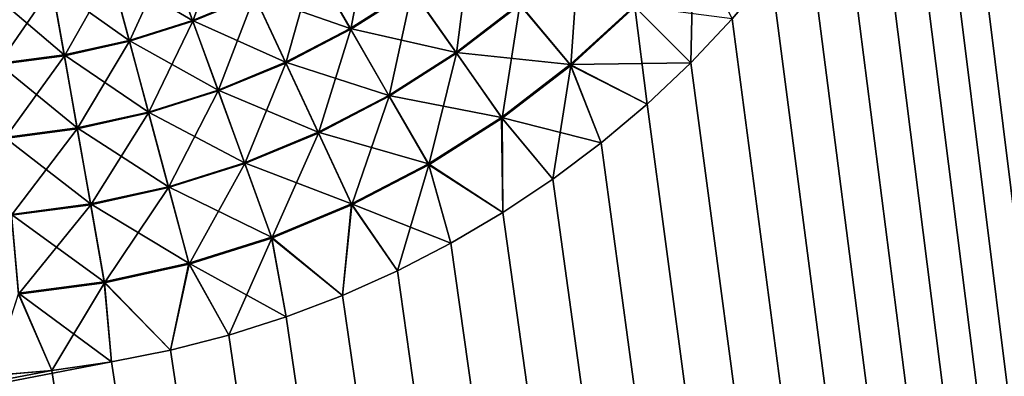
# Model space of a CAD drawing. Extents: x -551 to 551, y -297 to 194.
# Tile 94 of 163: x 500.246 to 502.998, y -198.998 to -198.001. Entities that reach past the tile are written whole.
import ezdxf

# ---------------------------------------------------------------- set-up
doc = ezdxf.new("R2010")
doc.units = 0
doc.header["$LTSCALE"] = 70.117983
for name, color, linetype in [('108', 7, 'CONTINUOUS'), ('118', 7, 'CONTINUOUS'), ('138', 7, 'CONTINUOUS'), ('144', 7, 'CONTINUOUS')]:
    doc.layers.add(name, color=color, linetype=linetype)

msp = doc.modelspace()

# ---------------------------------------------------------------- linework, layer by layer
at = {"layer": '108', "color": 7, "linetype": 'CONTINUOUS'}
for points in [[(502.9953, -196.1682, 46.5), (515, -295, 46.5), (503, -196, 46.5), (502.9953, -196.1682, 46.5)], [(502.9811, -196.3359, 46.5), (515, -295, 46.5), (502.9953, -196.1682, 46.5), (502.9811, -196.3359, 46.5)], [(502.9576, -196.5025, 46.5), (515, -295, 46.5), (502.9811, -196.3359, 46.5), (502.9576, -196.5025, 46.5)], [(502.9248, -196.6675, 46.5), (515, -295, 46.5), (502.9576, -196.5025, 46.5), (502.9248, -196.6675, 46.5)], [(502.8828, -196.8305, 46.5), (515, -295, 46.5), (502.9248, -196.6675, 46.5), (502.8828, -196.8305, 46.5)], [(502.8317, -196.9908, 46.5), (515, -295, 46.5), (502.8828, -196.8305, 46.5), (502.8317, -196.9908, 46.5)], [(502.7716, -197.148, 46.5), (515, -295, 46.5), (502.8317, -196.9908, 46.5), (502.7716, -197.148, 46.5)], [(502.7029, -197.3016, 46.5), (515, -295, 46.5), (502.7716, -197.148, 46.5), (502.7029, -197.3016, 46.5)], [(502.6257, -197.4511, 46.5), (515, -295, 46.5), (502.7029, -197.3016, 46.5), (502.6257, -197.4511, 46.5)], [(502.5402, -197.5961, 46.5), (515, -295, 46.5), (502.6257, -197.4511, 46.5), (502.5402, -197.5961, 46.5)], [(502.4467, -197.736, 46.5), (515, -295, 46.5), (502.5402, -197.5961, 46.5), (502.4467, -197.736, 46.5)], [(502.3455, -197.8705, 46.5), (515, -295, 46.5), (502.4467, -197.736, 46.5), (502.3455, -197.8705, 46.5)], [(502.2369, -197.999, 46.5), (515, -295, 46.5), (502.3455, -197.8705, 46.5), (502.2369, -197.999, 46.5)], [(502.1213, -198.1213, 46.5), (515, -295, 46.5), (502.2369, -197.999, 46.5), (502.1213, -198.1213, 46.5)], [(501.999, -198.2369, 46.5), (515, -295, 46.5), (502.1213, -198.1213, 46.5), (501.999, -198.2369, 46.5)], [(501.8705, -198.3455, 46.5), (515, -295, 46.5), (501.999, -198.2369, 46.5), (501.8705, -198.3455, 46.5)], [(501.736, -198.4467, 46.5), (515, -295, 46.5), (501.8705, -198.3455, 46.5), (501.736, -198.4467, 46.5)], [(501.5961, -198.5402, 46.5), (515, -295, 46.5), (501.736, -198.4467, 46.5), (501.5961, -198.5402, 46.5)], [(501.4511, -198.6257, 46.5), (515, -295, 46.5), (501.5961, -198.5402, 46.5), (501.4511, -198.6257, 46.5)], [(501.3016, -198.7029, 46.5), (515, -295, 46.5), (501.4511, -198.6257, 46.5), (501.3016, -198.7029, 46.5)], [(501.148, -198.7716, 46.5), (515, -295, 46.5), (501.3016, -198.7029, 46.5), (501.148, -198.7716, 46.5)], [(500.9908, -198.8317, 46.5), (515, -295, 46.5), (501.148, -198.7716, 46.5), (500.9908, -198.8317, 46.5)], [(500.8305, -198.8828, 46.5), (515, -295, 46.5), (500.9908, -198.8317, 46.5), (500.8305, -198.8828, 46.5)], [(500.6675, -198.9248, 46.5), (515, -295, 46.5), (500.8305, -198.8828, 46.5), (500.6675, -198.9248, 46.5)], [(500.5025, -198.9576, 46.5), (515, -295, 46.5), (500.6675, -198.9248, 46.5), (500.5025, -198.9576, 46.5)], [(500.3359, -198.9811, 46.5), (515, -295, 46.5), (500.5025, -198.9576, 46.5), (500.3359, -198.9811, 46.5)], [(500.1682, -198.9953, 46.5), (515, -295, 46.5), (500.3359, -198.9811, 46.5), (500.1682, -198.9953, 46.5)], [(500, -199, 46.5), (515, -295, 46.5), (500.1682, -198.9953, 46.5), (500, -199, 46.5)]]:
    msp.add_3dface(points, dxfattribs=at)
at = {"layer": '118', "color": 7, "linetype": 'CONTINUOUS'}
for points in [[(502.9953, -196.1682, 26.5), (503, -196, 26.5), (515, -295, 26.5), (502.9953, -196.1682, 26.5)], [(502.9811, -196.3359, 26.5), (502.9953, -196.1682, 26.5), (515, -295, 26.5), (502.9811, -196.3359, 26.5)], [(502.9576, -196.5025, 26.5), (502.9811, -196.3359, 26.5), (515, -295, 26.5), (502.9576, -196.5025, 26.5)], [(502.9248, -196.6675, 26.5), (502.9576, -196.5025, 26.5), (515, -295, 26.5), (502.9248, -196.6675, 26.5)], [(502.8828, -196.8305, 26.5), (502.9248, -196.6675, 26.5), (515, -295, 26.5), (502.8828, -196.8305, 26.5)], [(502.8317, -196.9908, 26.5), (502.8828, -196.8305, 26.5), (515, -295, 26.5), (502.8317, -196.9908, 26.5)], [(502.7716, -197.148, 26.5), (502.8317, -196.9908, 26.5), (515, -295, 26.5), (502.7716, -197.148, 26.5)], [(502.7029, -197.3016, 26.5), (502.7716, -197.148, 26.5), (515, -295, 26.5), (502.7029, -197.3016, 26.5)], [(502.6257, -197.4511, 26.5), (502.7029, -197.3016, 26.5), (515, -295, 26.5), (502.6257, -197.4511, 26.5)], [(502.5402, -197.5961, 26.5), (502.6257, -197.4511, 26.5), (515, -295, 26.5), (502.5402, -197.5961, 26.5)], [(502.4467, -197.736, 26.5), (502.5402, -197.5961, 26.5), (515, -295, 26.5), (502.4467, -197.736, 26.5)], [(502.3455, -197.8705, 26.5), (502.4467, -197.736, 26.5), (515, -295, 26.5), (502.3455, -197.8705, 26.5)], [(502.2369, -197.999, 26.5), (502.3455, -197.8705, 26.5), (515, -295, 26.5), (502.2369, -197.999, 26.5)], [(502.1213, -198.1213, 26.5), (502.2369, -197.999, 26.5), (515, -295, 26.5), (502.1213, -198.1213, 26.5)], [(501.999, -198.2369, 26.5), (502.1213, -198.1213, 26.5), (515, -295, 26.5), (501.999, -198.2369, 26.5)], [(501.8705, -198.3455, 26.5), (501.999, -198.2369, 26.5), (515, -295, 26.5), (501.8705, -198.3455, 26.5)], [(501.736, -198.4467, 26.5), (501.8705, -198.3455, 26.5), (515, -295, 26.5), (501.736, -198.4467, 26.5)], [(501.5961, -198.5402, 26.5), (501.736, -198.4467, 26.5), (515, -295, 26.5), (501.5961, -198.5402, 26.5)], [(501.4511, -198.6257, 26.5), (501.5961, -198.5402, 26.5), (515, -295, 26.5), (501.4511, -198.6257, 26.5)], [(501.3016, -198.7029, 26.5), (501.4511, -198.6257, 26.5), (515, -295, 26.5), (501.3016, -198.7029, 26.5)], [(501.148, -198.7716, 26.5), (501.3016, -198.7029, 26.5), (515, -295, 26.5), (501.148, -198.7716, 26.5)], [(500.9908, -198.8317, 26.5), (501.148, -198.7716, 26.5), (515, -295, 26.5), (500.9908, -198.8317, 26.5)], [(500.8305, -198.8828, 26.5), (500.9908, -198.8317, 26.5), (515, -295, 26.5), (500.8305, -198.8828, 26.5)], [(500.6675, -198.9248, 26.5), (500.8305, -198.8828, 26.5), (515, -295, 26.5), (500.6675, -198.9248, 26.5)], [(500.5025, -198.9576, 26.5), (500.6675, -198.9248, 26.5), (515, -295, 26.5), (500.5025, -198.9576, 26.5)], [(500.3359, -198.9811, 26.5), (500.5025, -198.9576, 26.5), (0, -295, 26.5), (500.3359, -198.9811, 26.5)], [(0, -295, 26.5), (500.5025, -198.9576, 26.5), (515, -295, 26.5), (0, -295, 26.5)], [(500.1682, -198.9953, 26.5), (500.3359, -198.9811, 26.5), (0, -295, 26.5), (500.1682, -198.9953, 26.5)]]:
    msp.add_3dface(points, dxfattribs=at)
at = {"layer": '138', "color": 7, "linetype": 'CONTINUOUS'}
for points in [[(500.5009, -197.8692, 46.193), (500.7291, -198.0031, 46.3016), (500.6619, -197.8185, 46.193), (500.5009, -197.8692, 46.193)], [(500.7291, -198.0031, 46.3016), (500.9009, -197.9319, 46.3016), (500.6619, -197.8185, 46.193), (500.7291, -198.0031, 46.3016)], [(500.9009, -197.9319, 46.3016), (501.1695, -198.0256, 46.3876), (501.0658, -197.846, 46.3016), (500.9009, -197.9319, 46.3016)], [(501.1695, -198.0256, 46.3876), (501.3416, -197.916, 46.3876), (501.0658, -197.846, 46.3016), (501.1695, -198.0256, 46.3876)], [(500.336, -197.9058, 46.193), (500.5517, -198.059, 46.3016), (500.5009, -197.8692, 46.193), (500.336, -197.9058, 46.193)], [(500.5517, -198.059, 46.3016), (500.7291, -198.0031, 46.3016), (500.5009, -197.8692, 46.193), (500.5517, -198.059, 46.3016)], [(500.1687, -197.9278, 46.193), (500.3702, -198.0992, 46.3016), (500.336, -197.9058, 46.193), (500.1687, -197.9278, 46.193)], [(500.3702, -198.0992, 46.3016), (500.5517, -198.059, 46.3016), (500.336, -197.9058, 46.193), (500.3702, -198.0992, 46.3016)], [(501.1695, -198.0256, 46.3876), (501.4653, -198.0927, 46.4498), (501.3416, -197.916, 46.3876), (501.1695, -198.0256, 46.3876)], [(501.4653, -198.0927, 46.4498), (501.6422, -197.957, 46.4498), (501.3416, -197.916, 46.3876), (501.4653, -198.0927, 46.4498)], [(500.1858, -198.1235, 46.3016), (500.3702, -198.0992, 46.3016), (500.1687, -197.9278, 46.193), (500.1858, -198.1235, 46.3016)], [(500.7291, -198.0031, 46.3016), (500.9885, -198.1199, 46.3876), (500.9009, -197.9319, 46.3016), (500.7291, -198.0031, 46.3016)], [(500.9885, -198.1199, 46.3876), (501.1695, -198.0256, 46.3876), (500.9009, -197.9319, 46.3016), (500.9885, -198.1199, 46.3876)], [(501.4653, -198.0927, 46.4498), (501.7844, -198.1266, 46.4874), (501.6422, -197.957, 46.4498), (501.4653, -198.0927, 46.4498)], [(501.7844, -198.1266, 46.4874), (501.963, -197.963, 46.4874), (501.6422, -197.957, 46.4498), (501.7844, -198.1266, 46.4874)], [(501.7844, -198.1266, 46.4874), (502.1213, -198.1213, 46.5), (501.963, -197.963, 46.4874), (501.7844, -198.1266, 46.4874)], [(502.1213, -198.1213, 46.5), (502.2369, -197.999, 46.5), (501.963, -197.963, 46.4874), (502.1213, -198.1213, 46.5)], [(500.5517, -198.059, 46.3016), (500.8, -198.198, 46.3876), (500.7291, -198.0031, 46.3016), (500.5517, -198.059, 46.3016)], [(500.8, -198.198, 46.3876), (500.9885, -198.1199, 46.3876), (500.7291, -198.0031, 46.3016), (500.8, -198.198, 46.3876)], [(500.9885, -198.1199, 46.3876), (501.2774, -198.2125, 46.4498), (501.1695, -198.0256, 46.3876), (500.9885, -198.1199, 46.3876)], [(501.2774, -198.2125, 46.4498), (501.4653, -198.0927, 46.4498), (501.1695, -198.0256, 46.3876), (501.2774, -198.2125, 46.4498)], [(500.3702, -198.0992, 46.3016), (500.6054, -198.2593, 46.3876), (500.5517, -198.059, 46.3016), (500.3702, -198.0992, 46.3016)], [(500.6054, -198.2593, 46.3876), (500.8, -198.198, 46.3876), (500.5517, -198.059, 46.3016), (500.6054, -198.2593, 46.3876)], [(500.1858, -198.1235, 46.3016), (500.4062, -198.3035, 46.3876), (500.3702, -198.0992, 46.3016), (500.1858, -198.1235, 46.3016)], [(500.4062, -198.3035, 46.3876), (500.6054, -198.2593, 46.3876), (500.3702, -198.0992, 46.3016), (500.4062, -198.3035, 46.3876)], [(501.2774, -198.2125, 46.4498), (501.5923, -198.274, 46.4874), (501.4653, -198.0927, 46.4498), (501.2774, -198.2125, 46.4498)], [(501.5923, -198.274, 46.4874), (501.7844, -198.1266, 46.4874), (501.4653, -198.0927, 46.4498), (501.5923, -198.274, 46.4874)], [(500.2039, -198.3301, 46.3876), (500.4062, -198.3035, 46.3876), (500.1858, -198.1235, 46.3016), (500.2039, -198.3301, 46.3876)], [(500.8, -198.198, 46.3876), (501.0797, -198.3154, 46.4498), (500.9885, -198.1199, 46.3876), (500.8, -198.198, 46.3876)], [(501.0797, -198.3154, 46.4498), (501.2774, -198.2125, 46.4498), (500.9885, -198.1199, 46.3876), (501.0797, -198.3154, 46.4498)], [(501.5923, -198.274, 46.4874), (501.8705, -198.3455, 46.5), (501.7844, -198.1266, 46.4874), (501.5923, -198.274, 46.4874)], [(501.999, -198.2369, 46.5), (502.1213, -198.1213, 46.5), (501.7844, -198.1266, 46.4874), (501.999, -198.2369, 46.5)], [(501.8705, -198.3455, 46.5), (501.999, -198.2369, 46.5), (501.7844, -198.1266, 46.4874), (501.8705, -198.3455, 46.5)], [(500.6054, -198.2593, 46.3876), (500.8738, -198.4007, 46.4498), (500.8, -198.198, 46.3876), (500.6054, -198.2593, 46.3876)], [(500.8738, -198.4007, 46.4498), (501.0797, -198.3154, 46.4498), (500.8, -198.198, 46.3876), (500.8738, -198.4007, 46.4498)], [(501.0797, -198.3154, 46.4498), (501.388, -198.4041, 46.4874), (501.2774, -198.2125, 46.4498), (501.0797, -198.3154, 46.4498)], [(501.388, -198.4041, 46.4874), (501.5923, -198.274, 46.4874), (501.2774, -198.2125, 46.4498), (501.388, -198.4041, 46.4874)], [(500.4062, -198.3035, 46.3876), (500.6612, -198.4677, 46.4498), (500.6054, -198.2593, 46.3876), (500.4062, -198.3035, 46.3876)], [(500.6612, -198.4677, 46.4498), (500.8738, -198.4007, 46.4498), (500.6054, -198.2593, 46.3876), (500.6612, -198.4677, 46.4498)], [(501.388, -198.4041, 46.4874), (501.5961, -198.5402, 46.5), (501.5923, -198.274, 46.4874), (501.388, -198.4041, 46.4874)], [(501.5961, -198.5402, 46.5), (501.736, -198.4467, 46.5), (501.5923, -198.274, 46.4874), (501.5961, -198.5402, 46.5)], [(501.736, -198.4467, 46.5), (501.8705, -198.3455, 46.5), (501.5923, -198.274, 46.4874), (501.736, -198.4467, 46.5)], [(500.2039, -198.3301, 46.3876), (500.4436, -198.5159, 46.4498), (500.4062, -198.3035, 46.3876), (500.2039, -198.3301, 46.3876)], [(500.4436, -198.5159, 46.4498), (500.6612, -198.4677, 46.4498), (500.4062, -198.3035, 46.3876), (500.4436, -198.5159, 46.4498)], [(500.2227, -198.545, 46.4498), (500.4436, -198.5159, 46.4498), (500.2039, -198.3301, 46.3876), (500.2227, -198.545, 46.4498)], [(500.8738, -198.4007, 46.4498), (501.1732, -198.516, 46.4874), (501.0797, -198.3154, 46.4498), (500.8738, -198.4007, 46.4498)], [(501.1732, -198.516, 46.4874), (501.388, -198.4041, 46.4874), (501.0797, -198.3154, 46.4498), (501.1732, -198.516, 46.4874)], [(500.6612, -198.4677, 46.4498), (500.9495, -198.6087, 46.4874), (500.8738, -198.4007, 46.4498), (500.6612, -198.4677, 46.4498)], [(500.9495, -198.6087, 46.4874), (501.1732, -198.516, 46.4874), (500.8738, -198.4007, 46.4498), (500.9495, -198.6087, 46.4874)], [(501.1732, -198.516, 46.4874), (501.4511, -198.6257, 46.5), (501.388, -198.4041, 46.4874), (501.1732, -198.516, 46.4874)], [(501.4511, -198.6257, 46.5), (501.5961, -198.5402, 46.5), (501.388, -198.4041, 46.4874), (501.4511, -198.6257, 46.5)], [(500.4436, -198.5159, 46.4498), (500.7185, -198.6815, 46.4874), (500.6612, -198.4677, 46.4498), (500.4436, -198.5159, 46.4498)], [(500.7185, -198.6815, 46.4874), (500.9495, -198.6087, 46.4874), (500.6612, -198.4677, 46.4498), (500.7185, -198.6815, 46.4874)], [(500.2227, -198.545, 46.4498), (500.4821, -198.7339, 46.4874), (500.4436, -198.5159, 46.4498), (500.2227, -198.545, 46.4498)], [(500.4821, -198.7339, 46.4874), (500.7185, -198.6815, 46.4874), (500.4436, -198.5159, 46.4498), (500.4821, -198.7339, 46.4874)], [(500.9495, -198.6087, 46.4874), (501.148, -198.7716, 46.5), (501.1732, -198.516, 46.4874), (500.9495, -198.6087, 46.4874)], [(501.148, -198.7716, 46.5), (501.3016, -198.7029, 46.5), (501.1732, -198.516, 46.4874), (501.148, -198.7716, 46.5)], [(501.3016, -198.7029, 46.5), (501.4511, -198.6257, 46.5), (501.1732, -198.516, 46.4874), (501.3016, -198.7029, 46.5)], [(500.242, -198.7655, 46.4874), (500.4821, -198.7339, 46.4874), (500.2227, -198.545, 46.4498), (500.242, -198.7655, 46.4874)], [(500.7185, -198.6815, 46.4874), (500.9908, -198.8317, 46.5), (500.9495, -198.6087, 46.4874), (500.7185, -198.6815, 46.4874)], [(500.9908, -198.8317, 46.5), (501.148, -198.7716, 46.5), (500.9495, -198.6087, 46.4874), (500.9908, -198.8317, 46.5)], [(500.4821, -198.7339, 46.4874), (500.6675, -198.9248, 46.5), (500.7185, -198.6815, 46.4874), (500.4821, -198.7339, 46.4874)], [(500.6675, -198.9248, 46.5), (500.8305, -198.8828, 46.5), (500.7185, -198.6815, 46.4874), (500.6675, -198.9248, 46.5)], [(500.8305, -198.8828, 46.5), (500.9908, -198.8317, 46.5), (500.7185, -198.6815, 46.4874), (500.8305, -198.8828, 46.5)], [(500.242, -198.7655, 46.4874), (500.5025, -198.9576, 46.5), (500.4821, -198.7339, 46.4874), (500.242, -198.7655, 46.4874)], [(500.5025, -198.9576, 46.5), (500.6675, -198.9248, 46.5), (500.4821, -198.7339, 46.4874), (500.5025, -198.9576, 46.5)], [(500.1682, -198.9953, 46.5), (500.3359, -198.9811, 46.5), (500.242, -198.7655, 46.4874), (500.1682, -198.9953, 46.5)], [(500.3359, -198.9811, 46.5), (500.5025, -198.9576, 46.5), (500.242, -198.7655, 46.4874), (500.3359, -198.9811, 46.5)]]:
    msp.add_3dface(points, dxfattribs=at)
at = {"layer": '144', "color": 7, "linetype": 'CONTINUOUS'}
for points in [[(501.067, -197.8481, 26.6972), (501.224, -197.7481, 26.6972), (501.1708, -198.0279, 26.6115), (501.067, -197.8481, 26.6972)], [(501.1708, -198.0279, 26.6115), (501.224, -197.7481, 26.6972), (501.3431, -197.9181, 26.6115), (501.1708, -198.0279, 26.6115)], [(500.6626, -197.8206, 26.8056), (500.8188, -197.7559, 26.8056), (500.7299, -198.0054, 26.6972), (500.6626, -197.8206, 26.8056)], [(500.7299, -198.0054, 26.6972), (500.8188, -197.7559, 26.8056), (500.9019, -197.9341, 26.6972), (500.7299, -198.0054, 26.6972)], [(501.3431, -197.9181, 26.6115), (501.5051, -197.7937, 26.6115), (501.4668, -198.0949, 26.5496), (501.3431, -197.9181, 26.6115)], [(501.4668, -198.0949, 26.5496), (501.5051, -197.7937, 26.6115), (501.6438, -197.9591, 26.5496), (501.4668, -198.0949, 26.5496)], [(501.6438, -197.9591, 26.5496), (501.8083, -197.8083, 26.5496), (501.7861, -198.1286, 26.5123), (501.6438, -197.9591, 26.5496)], [(501.7861, -198.1286, 26.5123), (501.8083, -197.8083, 26.5496), (501.9649, -197.9649, 26.5123), (501.7861, -198.1286, 26.5123)], [(502.1213, -198.1213, 26.5), (501.9649, -197.9649, 26.5123), (502.1286, -197.7861, 26.5123), (502.1213, -198.1213, 26.5)], [(502.2369, -197.999, 26.5), (502.1213, -198.1213, 26.5), (502.1286, -197.7861, 26.5123), (502.2369, -197.999, 26.5)], [(500.5015, -197.8714, 26.8056), (500.6626, -197.8206, 26.8056), (500.5523, -198.0613, 26.6972), (500.5015, -197.8714, 26.8056)], [(500.5523, -198.0613, 26.6972), (500.6626, -197.8206, 26.8056), (500.7299, -198.0054, 26.6972), (500.5523, -198.0613, 26.6972)], [(500.9019, -197.9341, 26.6972), (501.067, -197.8481, 26.6972), (500.9896, -198.1222, 26.6115), (500.9019, -197.9341, 26.6972)], [(500.9896, -198.1222, 26.6115), (501.067, -197.8481, 26.6972), (501.1708, -198.0279, 26.6115), (500.9896, -198.1222, 26.6115)], [(500.3364, -197.908, 26.8056), (500.5015, -197.8714, 26.8056), (500.3706, -198.1016, 26.6972), (500.3364, -197.908, 26.8056)], [(500.3706, -198.1016, 26.6972), (500.5015, -197.8714, 26.8056), (500.5523, -198.0613, 26.6972), (500.3706, -198.1016, 26.6972)], [(500.1689, -197.9301, 26.8056), (500.3364, -197.908, 26.8056), (500.186, -198.1259, 26.6972), (500.1689, -197.9301, 26.8056)], [(500.186, -198.1259, 26.6972), (500.3364, -197.908, 26.8056), (500.3706, -198.1016, 26.6972), (500.186, -198.1259, 26.6972)], [(501.1708, -198.0279, 26.6115), (501.3431, -197.9181, 26.6115), (501.2787, -198.2147, 26.5496), (501.1708, -198.0279, 26.6115)], [(501.2787, -198.2147, 26.5496), (501.3431, -197.9181, 26.6115), (501.4668, -198.0949, 26.5496), (501.2787, -198.2147, 26.5496)], [(500.7299, -198.0054, 26.6972), (500.9019, -197.9341, 26.6972), (500.8009, -198.2003, 26.6115), (500.7299, -198.0054, 26.6972)], [(500.8009, -198.2003, 26.6115), (500.9019, -197.9341, 26.6972), (500.9896, -198.1222, 26.6115), (500.8009, -198.2003, 26.6115)], [(501.4668, -198.0949, 26.5496), (501.6438, -197.9591, 26.5496), (501.5938, -198.2762, 26.5123), (501.4668, -198.0949, 26.5496)], [(501.5938, -198.2762, 26.5123), (501.6438, -197.9591, 26.5496), (501.7861, -198.1286, 26.5123), (501.5938, -198.2762, 26.5123)], [(501.999, -198.2369, 26.5), (501.7861, -198.1286, 26.5123), (501.9649, -197.9649, 26.5123), (501.999, -198.2369, 26.5)], [(502.1213, -198.1213, 26.5), (501.999, -198.2369, 26.5), (501.9649, -197.9649, 26.5123), (502.1213, -198.1213, 26.5)], [(500.5523, -198.0613, 26.6972), (500.7299, -198.0054, 26.6972), (500.606, -198.2618, 26.6115), (500.5523, -198.0613, 26.6972)], [(500.606, -198.2618, 26.6115), (500.7299, -198.0054, 26.6972), (500.8009, -198.2003, 26.6115), (500.606, -198.2618, 26.6115)], [(500.9896, -198.1222, 26.6115), (501.1708, -198.0279, 26.6115), (501.0808, -198.3178, 26.5496), (500.9896, -198.1222, 26.6115)], [(501.0808, -198.3178, 26.5496), (501.1708, -198.0279, 26.6115), (501.2787, -198.2147, 26.5496), (501.0808, -198.3178, 26.5496)], [(500.3706, -198.1016, 26.6972), (500.5523, -198.0613, 26.6972), (500.4066, -198.306, 26.6115), (500.3706, -198.1016, 26.6972)], [(500.4066, -198.306, 26.6115), (500.5523, -198.0613, 26.6972), (500.606, -198.2618, 26.6115), (500.4066, -198.306, 26.6115)], [(500.186, -198.1259, 26.6972), (500.3706, -198.1016, 26.6972), (500.2041, -198.3327, 26.6115), (500.186, -198.1259, 26.6972)], [(500.2041, -198.3327, 26.6115), (500.3706, -198.1016, 26.6972), (500.4066, -198.306, 26.6115), (500.2041, -198.3327, 26.6115)], [(501.2787, -198.2147, 26.5496), (501.4668, -198.0949, 26.5496), (501.3894, -198.4065, 26.5123), (501.2787, -198.2147, 26.5496)], [(501.3894, -198.4065, 26.5123), (501.4668, -198.0949, 26.5496), (501.5938, -198.2762, 26.5123), (501.3894, -198.4065, 26.5123)], [(500.8009, -198.2003, 26.6115), (500.9896, -198.1222, 26.6115), (500.8747, -198.4031, 26.5496), (500.8009, -198.2003, 26.6115)], [(500.8747, -198.4031, 26.5496), (500.9896, -198.1222, 26.6115), (501.0808, -198.3178, 26.5496), (500.8747, -198.4031, 26.5496)], [(501.736, -198.4467, 26.5), (501.5938, -198.2762, 26.5123), (501.7861, -198.1286, 26.5123), (501.736, -198.4467, 26.5)], [(501.8705, -198.3455, 26.5), (501.736, -198.4467, 26.5), (501.7861, -198.1286, 26.5123), (501.8705, -198.3455, 26.5)], [(501.999, -198.2369, 26.5), (501.8705, -198.3455, 26.5), (501.7861, -198.1286, 26.5123), (501.999, -198.2369, 26.5)], [(500.606, -198.2618, 26.6115), (500.8009, -198.2003, 26.6115), (500.6619, -198.4702, 26.5496), (500.606, -198.2618, 26.6115)], [(500.6619, -198.4702, 26.5496), (500.8009, -198.2003, 26.6115), (500.8747, -198.4031, 26.5496), (500.6619, -198.4702, 26.5496)], [(501.0808, -198.3178, 26.5496), (501.2787, -198.2147, 26.5496), (501.1743, -198.5184, 26.5123), (501.0808, -198.3178, 26.5496)], [(501.1743, -198.5184, 26.5123), (501.2787, -198.2147, 26.5496), (501.3894, -198.4065, 26.5123), (501.1743, -198.5184, 26.5123)], [(500.4066, -198.306, 26.6115), (500.606, -198.2618, 26.6115), (500.4441, -198.5185, 26.5496), (500.4066, -198.306, 26.6115)], [(500.4441, -198.5185, 26.5496), (500.606, -198.2618, 26.6115), (500.6619, -198.4702, 26.5496), (500.4441, -198.5185, 26.5496)], [(501.5961, -198.5402, 26.5), (501.3894, -198.4065, 26.5123), (501.5938, -198.2762, 26.5123), (501.5961, -198.5402, 26.5)], [(501.736, -198.4467, 26.5), (501.5961, -198.5402, 26.5), (501.5938, -198.2762, 26.5123), (501.736, -198.4467, 26.5)], [(500.2041, -198.3327, 26.6115), (500.4066, -198.306, 26.6115), (500.2229, -198.5476, 26.5496), (500.2041, -198.3327, 26.6115)], [(500.2229, -198.5476, 26.5496), (500.4066, -198.306, 26.6115), (500.4441, -198.5185, 26.5496), (500.2229, -198.5476, 26.5496)], [(500.8747, -198.4031, 26.5496), (501.0808, -198.3178, 26.5496), (500.9504, -198.6112, 26.5123), (500.8747, -198.4031, 26.5496)], [(500.9504, -198.6112, 26.5123), (501.0808, -198.3178, 26.5496), (501.1743, -198.5184, 26.5123), (500.9504, -198.6112, 26.5123)], [(500.6619, -198.4702, 26.5496), (500.8747, -198.4031, 26.5496), (500.7192, -198.6841, 26.5123), (500.6619, -198.4702, 26.5496)], [(500.7192, -198.6841, 26.5123), (500.8747, -198.4031, 26.5496), (500.9504, -198.6112, 26.5123), (500.7192, -198.6841, 26.5123)], [(501.3016, -198.7029, 26.5), (501.1743, -198.5184, 26.5123), (501.3894, -198.4065, 26.5123), (501.3016, -198.7029, 26.5)], [(501.4511, -198.6257, 26.5), (501.3016, -198.7029, 26.5), (501.3894, -198.4065, 26.5123), (501.4511, -198.6257, 26.5)], [(501.5961, -198.5402, 26.5), (501.4511, -198.6257, 26.5), (501.3894, -198.4065, 26.5123), (501.5961, -198.5402, 26.5)], [(500.4441, -198.5185, 26.5496), (500.6619, -198.4702, 26.5496), (500.4825, -198.7365, 26.5123), (500.4441, -198.5185, 26.5496)], [(500.4825, -198.7365, 26.5123), (500.6619, -198.4702, 26.5496), (500.7192, -198.6841, 26.5123), (500.4825, -198.7365, 26.5123)], [(500.2229, -198.5476, 26.5496), (500.4441, -198.5185, 26.5496), (500.2422, -198.7682, 26.5123), (500.2229, -198.5476, 26.5496)], [(500.2422, -198.7682, 26.5123), (500.4441, -198.5185, 26.5496), (500.4825, -198.7365, 26.5123), (500.2422, -198.7682, 26.5123)], [(501.148, -198.7716, 26.5), (500.9504, -198.6112, 26.5123), (501.1743, -198.5184, 26.5123), (501.148, -198.7716, 26.5)], [(501.3016, -198.7029, 26.5), (501.148, -198.7716, 26.5), (501.1743, -198.5184, 26.5123), (501.3016, -198.7029, 26.5)], [(500.8305, -198.8828, 26.5), (500.7192, -198.6841, 26.5123), (500.9504, -198.6112, 26.5123), (500.8305, -198.8828, 26.5)], [(500.9908, -198.8317, 26.5), (500.8305, -198.8828, 26.5), (500.9504, -198.6112, 26.5123), (500.9908, -198.8317, 26.5)], [(501.148, -198.7716, 26.5), (500.9908, -198.8317, 26.5), (500.9504, -198.6112, 26.5123), (501.148, -198.7716, 26.5)], [(500.6675, -198.9248, 26.5), (500.4825, -198.7365, 26.5123), (500.7192, -198.6841, 26.5123), (500.6675, -198.9248, 26.5)], [(500.8305, -198.8828, 26.5), (500.6675, -198.9248, 26.5), (500.7192, -198.6841, 26.5123), (500.8305, -198.8828, 26.5)], [(500.3359, -198.9811, 26.5), (500.2422, -198.7682, 26.5123), (500.4825, -198.7365, 26.5123), (500.3359, -198.9811, 26.5)], [(500.5025, -198.9576, 26.5), (500.3359, -198.9811, 26.5), (500.4825, -198.7365, 26.5123), (500.5025, -198.9576, 26.5)], [(500.6675, -198.9248, 26.5), (500.5025, -198.9576, 26.5), (500.4825, -198.7365, 26.5123), (500.6675, -198.9248, 26.5)], [(500.3359, -198.9811, 26.5), (500.1682, -198.9953, 26.5), (500.2422, -198.7682, 26.5123), (500.3359, -198.9811, 26.5)]]:
    msp.add_3dface(points, dxfattribs=at)

doc.saveas('drawing.dxf')
